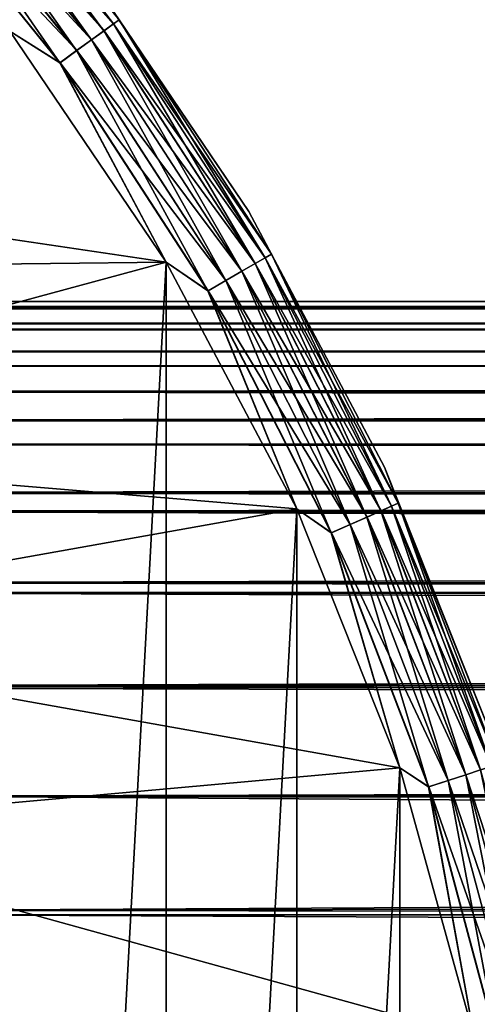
# Model space of a CAD drawing. Header units: metres. Extents: x -28 to 237, y -27 to 27.
# Tile 35 of 51: x 21 to 26, y 6 to 16. Entities that reach past the tile are written whole.
import ezdxf

# ---------------------------------------------------------------- set-up
doc = ezdxf.new("R2010")
doc.units = ezdxf.units.M
doc.layers.add('solid_10151043_XXX', color=7, linetype='CONTINUOUS')

msp = doc.modelspace()

# ---------------------------------------------------------------- linework, layer by layer
at = {"layer": 'solid_10151043_XXX'}
for points in [[(20.363178, 18.335087, -9.933075), (22.168165, 16.106113, -9.933075), (20.274664, 18.255388, -10.122963)], [(20.362816, 18.334763, -0.565914), (22.16777, 16.105827, -0.565914), (20.41785, 18.384315, -0.777479)], [(22.227884, 16.149504, -9.721427), (22.168165, 16.106113, -9.933075), (20.363178, 18.335087, -9.933075)], [(20.41785, 18.384315, -0.777479), (22.227684, 16.149357, -0.777479), (21.892559, 16.64229, -1)], [(22.16777, 16.105827, -0.565914), (22.227684, 16.149357, -0.777479), (20.41785, 18.384315, -0.777479)], [(20.15629, 18.148806, -0.217749), (21.942938, 15.942478, -0.217749), (20.274143, 18.254921, -0.376159)], [(20.274664, 18.255388, -10.122963), (22.071804, 16.036104, -10.122963), (20.156942, 18.149391, -10.281551)], [(20.274143, 18.254921, -0.376159), (22.071239, 16.035694, -0.376159), (20.362816, 18.334763, -0.565914)], [(21.942938, 15.942478, -0.217749), (22.071239, 16.035694, -0.376159), (20.274143, 18.254921, -0.376159)], [(22.168165, 16.106113, -9.933075), (22.071804, 16.036104, -10.122963), (20.274664, 18.255388, -10.122963)], [(22.071239, 16.035694, -0.376159), (22.16777, 16.105827, -0.565914), (20.362816, 18.334763, -0.565914)], [(20.015175, 18.021744, -0.098642), (21.789316, 15.830864, -0.098642), (20.15629, 18.148806, -0.217749)], [(20.156942, 18.149391, -10.281551), (21.943647, 15.942993, -10.281551), (20.015926, 18.022421, -10.400871)], [(21.789316, 15.830864, -0.098642), (21.942938, 15.942478, -0.217749), (20.15629, 18.148806, -0.217749)], [(22.071804, 16.036104, -10.122963), (21.943647, 15.942993, -10.281551), (20.156942, 18.149391, -10.281551)], [(19.857891, 17.880125, -0.024823), (21.618088, 15.706461, -0.024823), (20.015175, 18.021744, -0.098642)], [(20.015926, 18.022421, -10.400871), (21.790133, 15.831458, -10.400871), (19.858704, 17.880857, -10.474928)], [(21.618088, 15.706461, -0.024823), (21.789316, 15.830864, -0.098642), (20.015175, 18.021744, -0.098642)], [(21.943647, 15.942993, -10.281551), (21.790133, 15.831458, -10.400871), (20.015926, 18.022421, -10.400871)], [(19.857891, 17.880125, -0.024823), (21.101072, 16.031057), (21.618088, 15.706461, -0.024823)], [(19.858704, 17.880857, -10.474928), (21.618973, 15.707104, -10.474928), (21.101072, 16.031057, -10.5)], [(21.790133, 15.831458, -10.400871), (21.618973, 15.707104, -10.474928), (19.858704, 17.880857, -10.474928)], [(23.563572, 14.177732, -1), (23.563572, 14.177732, -9.5), (21.892559, 16.64229, -9.5)], [(22.227884, 16.149504, -9.721427), (21.892559, 16.64229, -9.5), (23.563572, 14.177732, -9.5)], [(21.892559, 16.64229, -1), (23.563572, 14.177732, -1), (21.892559, 16.64229, -9.5)], [(22.227684, 16.149357, -0.777479), (23.563572, 14.177732, -1), (21.892559, 16.64229, -1)], [(22.16777, 16.105827, -0.565914), (23.729851, 13.700436, -0.565914), (22.227684, 16.149357, -0.777479)], [(22.227884, 16.149504, -9.721427), (23.794201, 13.737589, -9.721427), (22.168165, 16.106113, -9.933075)], [(22.227684, 16.149357, -0.777479), (23.793985, 13.737464, -0.777479), (23.563572, 14.177732, -1)], [(23.729851, 13.700436, -0.565914), (23.793985, 13.737464, -0.777479), (22.227684, 16.149357, -0.777479)], [(22.227884, 16.149504, -9.721427), (23.563572, 14.177732, -9.5), (23.794201, 13.737589, -9.721427)], [(22.711102, 13.654884), (21.101072, 16.031057), (12.700861, 15.136296)], [(21.101072, 16.031057, -10.5), (22.711102, 13.654884, -10.5), (21.101072, -16.031057, -10.5)], [(21.618973, 15.707104, -10.474928), (22.711102, 13.654884, -10.5), (21.101072, 16.031057, -10.5)], [(21.618088, 15.706461, -0.024823), (21.101072, 16.031057), (22.711102, 13.654884)], [(21.942938, 15.942478, -0.217749), (23.489176, 13.561481, -0.217749), (22.071239, 16.035694, -0.376159)], [(22.071804, 16.036104, -10.122963), (23.627123, 13.641126, -10.122963), (21.943647, 15.942993, -10.281551)], [(22.071239, 16.035694, -0.376159), (23.626516, 13.640776, -0.376159), (22.16777, 16.105827, -0.565914)], [(23.489176, 13.561481, -0.217749), (23.626516, 13.640776, -0.376159), (22.071239, 16.035694, -0.376159)], [(22.168165, 16.106113, -9.933075), (23.730272, 13.700679, -9.933075), (22.071804, 16.036104, -10.122963)], [(23.730272, 13.700679, -9.933075), (23.627123, 13.641126, -10.122963), (22.071804, 16.036104, -10.122963)], [(23.626516, 13.640776, -0.376159), (23.729851, 13.700436, -0.565914), (22.16777, 16.105827, -0.565914)], [(23.794201, 13.737589, -9.721427), (23.730272, 13.700679, -9.933075), (22.168165, 16.106113, -9.933075)], [(21.789316, 15.830864, -0.098642), (23.324726, 13.466537, -0.098642), (21.942938, 15.942478, -0.217749)], [(21.943647, 15.942993, -10.281551), (23.489935, 13.56192, -10.281551), (21.790133, 15.831458, -10.400871)], [(23.324726, 13.466537, -0.098642), (23.489176, 13.561481, -0.217749), (21.942938, 15.942478, -0.217749)], [(23.627123, 13.641126, -10.122963), (23.489935, 13.56192, -10.281551), (21.943647, 15.942993, -10.281551)], [(21.618088, 15.706461, -0.024823), (23.141434, 13.360713, -0.024823), (21.789316, 15.830864, -0.098642)], [(21.790133, 15.831458, -10.400871), (23.325603, 13.467043, -10.400871), (21.618973, 15.707104, -10.474928)], [(23.141434, 13.360713, -0.024823), (23.324726, 13.466537, -0.098642), (21.789316, 15.830864, -0.098642)], [(23.489935, 13.56192, -10.281551), (23.325603, 13.467043, -10.400871), (21.790133, 15.831458, -10.400871)], [(21.618088, 15.706461, -0.024823), (22.711102, 13.654884), (23.141434, 13.360713, -0.024823)], [(21.618973, 15.707104, -10.474928), (23.142382, 13.36126, -10.474928), (22.711102, 13.654884, -10.5)], [(23.325603, 13.467043, -10.400871), (23.142382, 13.36126, -10.474928), (21.618973, 15.707104, -10.474928)], [(22.711102, 13.654884), (12.700861, 15.136296), (14.372199, 13.55947)], [(24.958324, 11.54695, -1), (24.958324, 11.54695, -9.5), (23.563572, 14.177732, -9.5)], [(23.794201, 13.737589, -9.721427), (23.563572, 14.177732, -9.5), (24.958324, 11.54695, -9.5)], [(23.563572, 14.177732, -1), (24.958324, 11.54695, -1), (23.563572, 14.177732, -9.5)], [(23.793985, 13.737464, -0.777479), (24.958324, 11.54695, -1), (23.563572, 14.177732, -1)], [(23.626516, 13.640776, -0.376159), (24.922937, 11.096407, -0.376159), (23.729851, 13.700436, -0.565914)], [(23.730272, 13.700679, -9.933075), (25.032387, 11.145136, -9.933075), (23.627123, 13.641126, -10.122963)], [(23.729851, 13.700436, -0.565914), (25.031942, 11.144938, -0.565914), (23.793985, 13.737464, -0.777479)], [(24.922937, 11.096407, -0.376159), (25.031942, 11.144938, -0.565914), (23.729851, 13.700436, -0.565914)], [(23.794201, 13.737589, -9.721427), (25.099823, 11.175161, -9.721427), (23.730272, 13.700679, -9.933075)], [(25.099823, 11.175161, -9.721427), (25.032387, 11.145136, -9.933075), (23.730272, 13.700679, -9.933075)], [(23.793985, 13.737464, -0.777479), (25.099596, 11.17506, -0.777479), (24.958324, 11.54695, -1)], [(25.031942, 11.144938, -0.565914), (25.099596, 11.17506, -0.777479), (23.793985, 13.737464, -0.777479)], [(23.794201, 13.737589, -9.721427), (24.958324, 11.54695, -9.5), (25.099823, 11.175161, -9.721427)], [(22.711102, 13.654884), (14.372199, 13.55947), (15.849177, 11.799275)], [(24.054819, 11.118259), (22.711102, 13.654884), (15.849177, 11.799275)], [(22.711102, 13.654884, -10.5), (22.711102, -13.654884, -10.5), (21.101072, -16.031057, -10.5)], [(22.711102, 13.654884, -10.5), (24.054819, 11.118259, -10.5), (22.711102, -13.654884, -10.5)], [(23.142382, 13.36126, -10.474928), (24.054819, 11.118259, -10.5), (22.711102, 13.654884, -10.5)], [(23.141434, 13.360713, -0.024823), (22.711102, 13.654884), (24.054819, 11.118259)], [(23.489176, 13.561481, -0.217749), (24.778059, 11.031903, -0.217749), (23.626516, 13.640776, -0.376159)], [(23.627123, 13.641126, -10.122963), (24.923576, 11.096691, -10.122963), (23.489935, 13.56192, -10.281551)], [(24.778059, 11.031903, -0.217749), (24.922937, 11.096407, -0.376159), (23.626516, 13.640776, -0.376159)], [(25.032387, 11.145136, -9.933075), (24.923576, 11.096691, -10.122963), (23.627123, 13.641126, -10.122963)], [(23.324726, 13.466537, -0.098642), (24.604588, 10.954668, -0.098642), (23.489176, 13.561481, -0.217749)], [(23.489935, 13.56192, -10.281551), (24.778862, 11.03226, -10.281551), (23.325603, 13.467043, -10.400871)], [(24.604588, 10.954668, -0.098642), (24.778059, 11.031903, -0.217749), (23.489176, 13.561481, -0.217749)], [(24.923576, 11.096691, -10.122963), (24.778862, 11.03226, -10.281551), (23.489935, 13.56192, -10.281551)], [(23.141434, 13.360713, -0.024823), (24.411238, 10.868584, -0.024823), (23.324726, 13.466537, -0.098642)], [(23.325603, 13.467043, -10.400871), (24.605513, 10.95508, -10.400871), (23.142382, 13.36126, -10.474928)], [(24.411238, 10.868584, -0.024823), (24.604588, 10.954668, -0.098642), (23.324726, 13.466537, -0.098642)], [(24.778862, 11.03226, -10.281551), (24.605513, 10.95508, -10.400871), (23.325603, 13.467043, -10.400871)], [(23.141434, 13.360713, -0.024823), (24.054819, 11.118259), (24.411238, 10.868584, -0.024823)], [(23.142382, 13.36126, -10.474928), (24.412237, 10.869028, -10.474928), (24.054819, 11.118259, -10.5)], [(24.605513, 10.95508, -10.400871), (24.412237, 10.869028, -10.474928), (23.142382, 13.36126, -10.474928)], [(232.930847, 13.25, 227.454529), (16.932039, 13.249757, 148.922806), (232.634628, 13.221666, 228.268356)], [(233.227051, 13.221666, 226.640701), (16.932039, 13.249757, 148.922806), (232.930847, 13.25, 227.454529)], [(233.227051, 13.221666, 226.640701), (16.973486, 13.19662, 147.588165), (16.932039, 13.249757, 148.922806)], [(232.634628, 13.221666, 228.268356), (16.932039, 13.249757, 148.922806), (16.988558, 13.177211, 150.334564)], [(233.522446, 13.136611, 225.829117), (16.973486, 13.19662, 147.588165), (233.227051, 13.221666, 226.640701)], [(233.522446, 13.136611, 225.829117), (17.105206, 13.025434, 146.315292), (16.973486, 13.19662, 147.588165)], [(232.634628, 13.221666, 228.268356), (16.988558, 13.177211, 150.334564), (232.339233, 13.136611, 229.079941)], [(232.339233, 13.136611, 229.079941), (16.988558, 13.177211, 150.334564), (17.152519, 12.963065, 151.836151)], [(233.815109, 12.995305, 225.025009), (17.105206, 13.025434, 146.315292), (233.522446, 13.136611, 225.829117)], [(232.339233, 13.136611, 229.079941), (17.152519, 12.963065, 151.836151), (232.04657, 12.995305, 229.884064)], [(234.103561, 12.798667, 224.232513), (17.321274, 12.736698, 145.092422), (17.105206, 13.025434, 146.315292)], [(234.103561, 12.798667, 224.232513), (17.105206, 13.025434, 146.315292), (233.815109, 12.995305, 225.025009)], [(232.04657, 12.995305, 229.884064), (17.152519, 12.963065, 151.836151), (231.758118, 12.798667, 230.676544)], [(231.758118, 12.798667, 230.676544), (17.152519, 12.963065, 151.836151), (17.432022, 12.584697, 153.431046)], [(234.387482, 12.546865, 223.452423), (17.321274, 12.736698, 145.092422), (234.103561, 12.798667, 224.232513)], [(231.758118, 12.798667, 230.676544), (17.432022, 12.584697, 153.431046), (231.474197, 12.546865, 231.456635)], [(234.387482, 12.546865, 223.452423), (17.616762, 12.324758, 143.909958), (17.321274, 12.736698, 145.092422)], [(231.474197, 12.546865, 231.456635), (17.432022, 12.584697, 153.431046), (17.822699, 12.025034, 155.082977)], [(234.665253, 12.241179, 222.689255), (17.616762, 12.324758, 143.909958), (234.387482, 12.546865, 223.452423)], [(231.474197, 12.546865, 231.456635), (17.822699, 12.025034, 155.082977), (231.196426, 12.241179, 232.219803)], [(234.93512, 11.883665, 221.947815), (17.985971, 11.779424, 142.764664), (17.616762, 12.324758, 143.909958)], [(234.93512, 11.883665, 221.947815), (17.616762, 12.324758, 143.909958), (234.665253, 12.241179, 222.689255)], [(231.196426, 12.241179, 232.219803), (17.822699, 12.025034, 155.082977), (230.926559, 11.883665, 232.961243)], [(230.926559, 11.883665, 232.961243), (17.822699, 12.025034, 155.082977), (18.303705, 11.279377, 156.735397)], [(235.196579, 11.475069, 221.229446), (17.985971, 11.779424, 142.764664), (234.93512, 11.883665, 221.947815)], [(230.926559, 11.883665, 232.961243), (18.303705, 11.279377, 156.735397), (230.6651, 11.475069, 233.679611)], [(24.054819, 11.118259), (15.849177, 11.799275), (17.111824, 9.879516)], [(235.196579, 11.475069, 221.229446), (18.418537, 11.090873, 141.663742), (17.985971, 11.779424, 142.764664)], [(230.6651, 11.475069, 233.679611), (18.303705, 11.279377, 156.735397), (230.413025, 11.016768, 234.372177)], [(235.448654, 11.016768, 220.53688), (18.418537, 11.090873, 141.663742), (235.196579, 11.475069, 221.229446)], [(26.060463, 8.780792, -1), (26.060463, 8.780792, -9.5), (24.958324, 11.54695, -9.5)], [(25.099823, 11.175161, -9.721427), (24.958324, 11.54695, -9.5), (26.060463, 8.780792, -9.5)], [(24.958324, 11.54695, -1), (26.060463, 8.780792, -1), (24.958324, 11.54695, -9.5)], [(25.099596, 11.17506, -0.777479), (26.060463, 8.780792, -1), (24.958324, 11.54695, -1)], [(230.413025, 11.016768, 234.372177), (18.303705, 11.279377, 156.735397), (18.84193, 10.355272, 158.329163)], [(24.922937, 11.096407, -0.376159), (25.946297, 8.430463, -0.376159), (25.031942, 11.144938, -0.565914)], [(25.032387, 11.145136, -9.933075), (26.06024, 8.467485, -9.933075), (24.923576, 11.096691, -10.122963)], [(25.031942, 11.144938, -0.565914), (26.059778, 8.467335, -0.565914), (25.099596, 11.17506, -0.777479)], [(25.946297, 8.430463, -0.376159), (26.059778, 8.467335, -0.565914), (25.031942, 11.144938, -0.565914)], [(25.099823, 11.175161, -9.721427), (26.130445, 8.490296, -9.721427), (25.032387, 11.145136, -9.933075)], [(26.130445, 8.490296, -9.721427), (26.06024, 8.467485, -9.933075), (25.032387, 11.145136, -9.933075)], [(25.099596, 11.17506, -0.777479), (26.130209, 8.49022, -0.777479), (26.060463, 8.780792, -1)], [(26.059778, 8.467335, -0.565914), (26.130209, 8.49022, -0.777479), (25.099596, 11.17506, -0.777479)], [(25.099823, 11.175161, -9.721427), (26.060463, 8.780792, -9.5), (26.130445, 8.490296, -9.721427)], [(25.115917, 8.452258), (24.054819, 11.118259), (17.111824, 9.879516)], [(216.477203, 10.43434, 212.775604), (18.897388, 10.253716, 140.622284), (18.418537, 11.090873, 141.663742)], [(219.482224, 11.000029, 214.698975), (18.418537, 11.090873, 141.663742), (235.448654, 11.016768, 220.53688)], [(217.250244, 10.705436, 213.438766), (216.477203, 10.43434, 212.775604), (18.418537, 11.090873, 141.663742)], [(217.996277, 10.875944, 213.964981), (217.250244, 10.705436, 213.438766), (18.418537, 11.090873, 141.663742)], [(218.734833, 10.969993, 214.379562), (217.996277, 10.875944, 213.964981), (18.418537, 11.090873, 141.663742)], [(219.482224, 11.000029, 214.698975), (218.734833, 10.969993, 214.379562), (18.418537, 11.090873, 141.663742)], [(24.054819, 11.118259, -10.5), (24.054819, -11.118259, -10.5), (22.711102, -13.654884, -10.5)], [(24.054819, 11.118259, -10.5), (25.115917, 8.452258, -10.5), (24.054819, -11.118259, -10.5)], [(24.412237, 10.869028, -10.474928), (25.115917, 8.452258, -10.5), (24.054819, 11.118259, -10.5)], [(24.411238, 10.868584, -0.024823), (24.054819, 11.118259), (25.115917, 8.452258)], [(24.778059, 11.031903, -0.217749), (25.795471, 8.381456, -0.217749), (24.922937, 11.096407, -0.376159)], [(24.923576, 11.096691, -10.122963), (25.946962, 8.430679, -10.122963), (24.778862, 11.03226, -10.281551)], [(25.795471, 8.381456, -0.217749), (25.946297, 8.430463, -0.376159), (24.922937, 11.096407, -0.376159)], [(26.06024, 8.467485, -9.933075), (25.946962, 8.430679, -10.122963), (24.923576, 11.096691, -10.122963)], [(230.413025, 11.016768, 234.372177), (18.84193, 10.355272, 158.329163), (230.171967, 10.51169, 235.03447)], [(24.411238, 10.868584, -0.024823), (25.413588, 8.257375, -0.024823), (24.604588, 10.954668, -0.098642)], [(24.605513, 10.95508, -10.400871), (25.615837, 8.323091, -10.400871), (24.412237, 10.869028, -10.474928)], [(24.604588, 10.954668, -0.098642), (25.614876, 8.322778, -0.098642), (24.778059, 11.031903, -0.217749)], [(25.413588, 8.257375, -0.024823), (25.614876, 8.322778, -0.098642), (24.604588, 10.954668, -0.098642)], [(24.778862, 11.03226, -10.281551), (25.796305, 8.381728, -10.281551), (24.605513, 10.95508, -10.400871)], [(25.796305, 8.381728, -10.281551), (25.615837, 8.323091, -10.400871), (24.605513, 10.95508, -10.400871)], [(25.614876, 8.322778, -0.098642), (25.795471, 8.381456, -0.217749), (24.778059, 11.031903, -0.217749)], [(25.946962, 8.430679, -10.122963), (25.796305, 8.381728, -10.281551), (24.778862, 11.03226, -10.281551)], [(24.411238, 10.868584, -0.024823), (25.115917, 8.452258), (25.413588, 8.257375, -0.024823)], [(24.412237, 10.869028, -10.474928), (25.414627, 8.257713, -10.474928), (25.115917, 8.452258, -10.5)], [(25.615837, 8.323091, -10.400871), (25.414627, 8.257713, -10.474928), (24.412237, 10.869028, -10.474928)], [(230.171967, 10.51169, 235.03447), (18.84193, 10.355272, 158.329163), (229.942993, 9.962275, 235.663574)], [(216.477203, 10.43434, 212.775604), (215.673737, 10.030407, 211.960266), (18.897388, 10.253716, 140.622284)], [(229.942993, 9.962275, 235.663574), (18.84193, 10.355272, 158.329163), (19.38554, 9.297894, 159.776215)], [(214.865646, 9.468968, 211.016235), (19.398125, 9.271611, 139.661774), (18.897388, 10.253716, 140.622284)], [(215.673737, 10.030407, 211.960266), (214.865646, 9.468968, 211.016235), (18.897388, 10.253716, 140.622284)], [(229.942993, 9.962275, 235.663574), (19.38554, 9.297894, 159.776215), (229.726395, 9.369164, 236.258667)], [(25.115917, 8.452258), (17.111824, 9.879516), (18.143061, 7.826153)], [(214.865646, 9.468968, 211.016235), (214.095169, 8.75022, 210.010681), (19.398125, 9.271611, 139.661774)], [(229.726395, 9.369164, 236.258667), (19.38554, 9.297894, 159.776215), (229.523544, 8.735879, 236.81601)], [(229.523544, 8.735879, 236.81601), (19.38554, 9.297894, 159.776215), (19.890285, 8.162506, 161.021103)], [(214.095169, 8.75022, 210.010681), (19.891666, 8.159142, 138.804764), (19.398125, 9.271611, 139.661774)], [(229.523544, 8.735879, 236.81601), (19.890285, 8.162506, 161.021103), (229.335632, 8.066404, 237.332291)], [(214.095169, 8.75022, 210.010681), (213.412323, 7.915062, 209.042297), (19.891666, 8.159142, 138.804764)], [(25.882881, 5.685635), (25.115917, 8.452258), (18.143061, 7.826153)], [(25.115917, 8.452258, -10.5), (25.115917, -8.452258, -10.5), (24.054819, -11.118259, -10.5)], [(25.115917, 8.452258, -10.5), (25.882881, 5.685635, -10.5), (25.115917, -8.452258, -10.5)], [(25.414627, 8.257713, -10.474928), (25.882881, 5.685635, -10.5), (25.115917, 8.452258, -10.5)], [(25.413588, 8.257375, -0.024823), (25.115917, 8.452258), (25.882881, 5.685635)], [(25.795471, 8.381456, -0.217749), (26.530262, 5.639181, -0.217749), (25.946297, 8.430463, -0.376159)], [(25.946962, 8.430679, -10.122963), (26.686068, 5.672299, -10.122963), (25.796305, 8.381728, -10.281551)], [(25.413588, 8.257375, -0.024823), (26.137499, 5.555697, -0.024823), (25.614876, 8.322778, -0.098642)], [(25.615837, 8.323091, -10.400871), (26.345512, 5.599911, -10.400871), (25.414627, 8.257713, -10.474928)], [(25.614876, 8.322778, -0.098642), (26.344522, 5.599701, -0.098642), (25.795471, 8.381456, -0.217749)], [(26.137499, 5.555697, -0.024823), (26.344522, 5.599701, -0.098642), (25.614876, 8.322778, -0.098642)], [(25.796305, 8.381728, -10.281551), (26.53112, 5.639364, -10.281551), (25.615837, 8.323091, -10.400871)], [(26.53112, 5.639364, -10.281551), (26.345512, 5.599911, -10.400871), (25.615837, 8.323091, -10.400871)], [(26.344522, 5.599701, -0.098642), (26.530262, 5.639181, -0.217749), (25.795471, 8.381456, -0.217749)], [(26.686068, 5.672299, -10.122963), (26.53112, 5.639364, -10.281551), (25.796305, 8.381728, -10.281551)], [(25.413588, 8.257375, -0.024823), (25.882881, 5.685635), (26.137499, 5.555697, -0.024823)], [(25.414627, 8.257713, -10.474928), (26.138569, 5.555924, -10.474928), (25.882881, 5.685635, -10.5)], [(26.345512, 5.599911, -10.400871), (26.138569, 5.555924, -10.474928), (25.414627, 8.257713, -10.474928)], [(229.335632, 8.066404, 237.332291), (19.890285, 8.162506, 161.021103), (20.332844, 6.987525, 162.055405)], [(212.830795, 7.001031, 208.167404), (20.349266, 6.939554, 138.069382), (19.891666, 8.159142, 138.804764)], [(213.412323, 7.915062, 209.042297), (212.830795, 7.001031, 208.167404), (19.891666, 8.159142, 138.804764)], [(229.335632, 8.066404, 237.332291), (20.332844, 6.987525, 162.055405), (229.162888, 7.361611, 237.806915)], [(25.882881, 5.685635), (18.143061, 7.826153), (18.928946, 5.666954)], [(229.162888, 7.361611, 237.806915), (20.332844, 6.987525, 162.055405), (229.006134, 6.624598, 238.237564)], [(212.830795, 7.001031, 208.167404), (212.349258, 6.036956, 207.411667), (20.349266, 6.939554, 138.069382)], [(229.006134, 6.624598, 238.237564), (20.332844, 6.987525, 162.055405), (20.702419, 5.80171, 162.886566)], [(212.349258, 6.036956, 207.411667), (20.747801, 5.637265, 137.465668), (20.349266, 6.939554, 138.069382)], [(229.006134, 6.624598, 238.237564), (20.702419, 5.80171, 162.886566), (228.866394, 5.86012, 238.621521)], [(212.349258, 6.036956, 207.411667), (211.961868, 5.047096, 206.78511), (20.747801, 5.637265, 137.465668)]]:
    msp.add_3dface(points, dxfattribs=at)

doc.saveas('drawing.dxf')
